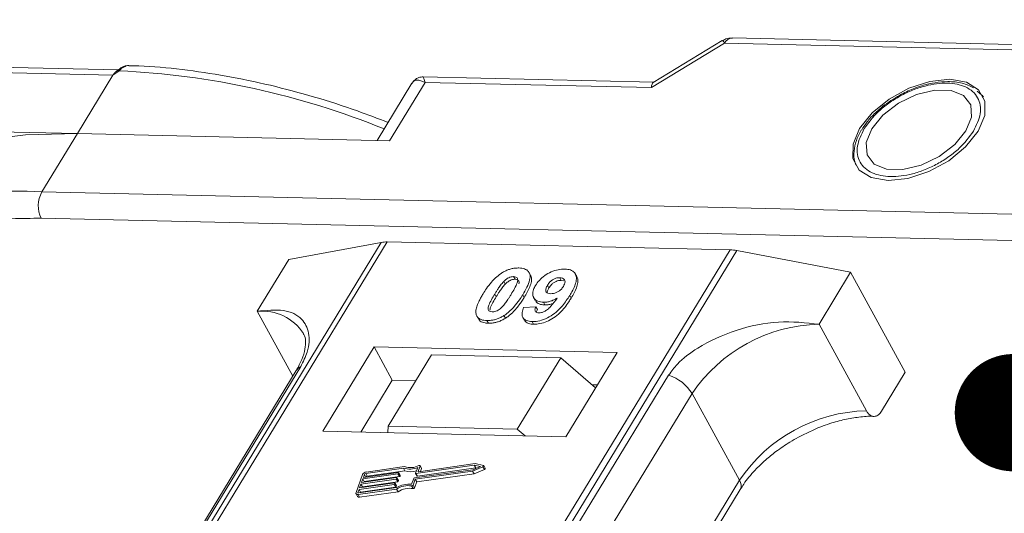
# Model space of a CAD drawing. Header units: millimetres. Extents: x -1004 to 529, y -22 to 1052.
# Tile 77 of 78: x 328 to 370, y 872 to 893. Entities that reach past the tile are written whole.
import ezdxf

# ---------------------------------------------------------------- set-up
doc = ezdxf.new("R2010")
doc.units = ezdxf.units.MM
doc.styles.get("Standard").update_dxf_attribs({"font": '仿宋_GB2312.ttf', "width": 0.8})
doc.dimstyles.new('ISO-25.1', dxfattribs={"dimtxt": 6, "dimasz": 5, "dimexe": 3.5, "dimexo": 0.625, "dimgap": 1.5, "dimtad": 1, "dimtoh": 1, "dimtxsty": 'Standard', "dimcen": 2.5, "dimadec": 0, "dimazin": 0, "dimtfac": 1, "dimtmove": 0, "dimatfit": 3, "dimfxl": 0, "dimarcsym": 0})

msp = doc.modelspace()

# ---------------------------------------------------------------- linework, layer by layer
at = {"color": 7, "linetype": 'Continuous', "lineweight": 15}
for p, q in [((355.001, 890.511), (358.117, 892.4)), ((358.017, 892.51), (355.081, 890.73)), ((358.117, 892.4), (392.083, 891.62)), ((392.412, 891.845), (358.446, 892.624)), ((332.308, 891.264), (301.225, 891.977)), ((301.312, 891.743), (332.077, 891.037)), ((332.346, 891.226), (332.077, 891.037)), ((332.077, 891.037), (330.564, 888.551)), ((344.807, 890.698), (343.322, 888.258)), ((343.858, 888.246), (345.371, 890.732)), ((355.099, 890.741), (345.283, 890.966)), ((345.371, 890.732), (355.001, 890.511)), ((369.05, 890.204), (368.873, 890.361)), ((369.077, 890.186), (369.138, 890.104)), ((330.564, 888.551), (318.015, 888.839)), ((364.103, 888.931), (364.007, 888.794)), ((329.052, 886.065), (330.564, 888.551)), ((330.564, 888.551), (343.858, 888.246)), ((387.881, 884.715), (329.052, 886.065)), ((387.856, 883.595), (329.026, 884.945)), ((343.501, 883.916), (323.89, 851.687)), ((324.132, 851.682), (343.758, 883.935)), ((358.353, 883.6), (338.728, 851.347)), ((339.027, 851.34), (358.638, 883.569)), ((339.561, 883.191), (343.501, 883.916)), ((343.758, 883.935), (358.353, 883.6)), ((358.638, 883.569), (363.481, 882.642)), ((339.561, 883.191), (338.217, 880.981)), ((349.136, 882.459), (349.198, 882.345)), ((349.854, 882.522), (349.792, 882.636)), ((351.165, 882.3), (351.103, 882.414)), ((351.165, 882.3), (351.28, 882.277)), ((351.823, 882.464), (351.761, 882.577)), ((362.136, 880.432), (363.481, 882.642)), ((363.481, 882.642), (365.809, 878.387)), ((348.712, 882.248), (348.774, 882.135)), ((350.576, 882.09), (350.638, 881.977)), ((348.332, 881.717), (348.394, 881.603)), ((349.585, 881.572), (349.523, 881.685)), ((349.987, 881.568), (350.05, 881.455)), ((351.586, 881.545), (351.524, 881.658)), ((349.56, 881.138), (350.085, 881.173)), ((350.085, 881.173), (350.147, 881.06)), ((350.406, 881.367), (350.468, 881.253)), ((338.217, 880.981), (339.731, 878.214)), ((347.616, 880.712), (347.678, 880.599)), ((347.999, 880.589), (348.061, 880.475)), ((348.725, 880.8), (348.787, 880.686)), ((349.527, 880.719), (349.59, 880.605)), ((349.918, 880.545), (349.98, 880.431)), ((364.154, 876.745), (362.136, 880.432)), ((343.195, 879.467), (341.01, 875.876)), ((353.538, 879.23), (343.195, 879.467)), ((343.195, 879.467), (343.971, 878.049)), ((343.796, 876.092), (345.645, 879.131)), ((351.14, 879.004), (345.645, 879.131)), ((351.14, 879.004), (349.291, 875.966)), ((352.62, 877.72), (351.14, 879.004)), ((351.353, 875.639), (353.538, 879.23)), ((326.29, 855.975), (340.071, 878.625)), ((339.878, 878.457), (326.097, 855.808)), ((355.735, 878.265), (341.953, 855.616)), ((364.8, 876.73), (365.809, 878.387)), ((343.971, 878.049), (342.626, 875.839)), ((344.972, 878.026), (343.971, 878.049)), ((352.698, 877.848), (352.466, 877.854)), ((342.95, 854.827), (356.732, 877.476)), ((358.75, 873.788), (356.732, 877.476)), ((343.775, 875.813), (343.796, 876.092)), ((343.796, 876.092), (349.291, 875.966)), ((341.01, 875.876), (351.353, 875.639)), ((349.291, 875.966), (349.623, 875.679)), ((344.448, 874.302), (342.839, 874.074)), ((344.497, 874.369), (342.862, 874.137)), ((344.51, 874.189), (344.448, 874.302)), ((344.964, 874.087), (345.052, 874.334)), ((347.462, 874.427), (344.979, 874.074)), ((345.041, 873.961), (347.524, 874.314)), ((345.069, 874.163), (345.152, 874.394)), ((347.502, 874.493), (345.084, 874.15)), ((345.214, 874.297), (345.152, 874.41)), ((345.152, 874.394), (345.214, 874.281)), ((347.387, 874.174), (347.83, 874.361)), ((347.393, 874.236), (347.719, 874.373)), ((347.719, 874.373), (347.462, 874.427)), ((347.524, 874.314), (347.462, 874.427)), ((347.851, 874.419), (347.502, 874.493)), ((347.524, 874.314), (347.56, 874.306)), ((347.83, 874.361), (347.892, 874.247)), ((347.927, 874.296), (347.865, 874.41)), ((342.704, 874.024), (342.429, 873.258)), ((342.66, 873.685), (344.154, 873.897)), ((344.212, 874.056), (342.717, 873.844)), ((342.74, 873.908), (344.234, 874.12)), ((342.786, 874.036), (342.74, 873.908)), ((342.779, 873.731), (344.274, 873.943)), ((342.848, 873.923), (342.786, 874.036)), ((342.839, 874.074), (342.901, 873.96)), ((342.901, 873.96), (344.51, 874.189)), ((344.169, 873.884), (344.158, 873.852)), ((344.231, 873.779), (344.169, 873.892)), ((344.231, 873.77), (344.169, 873.884)), ((344.274, 873.943), (344.212, 874.056)), ((344.249, 874.107), (344.238, 874.075)), ((344.3, 873.962), (344.238, 874.075)), ((344.311, 874.002), (344.249, 874.115)), ((344.311, 873.994), (344.249, 874.107)), ((344.3, 873.962), (344.311, 873.994)), ((344.91, 873.883), (347.393, 874.236)), ((344.949, 873.828), (347.387, 874.174)), ((344.964, 874.079), (345.026, 873.966)), ((345.041, 873.961), (344.979, 874.074)), ((345.011, 873.714), (347.449, 874.061)), ((345.076, 874.15), (345.069, 874.163)), ((345.172, 874.162), (345.214, 874.281)), ((347.449, 874.061), (347.387, 874.174)), ((347.449, 874.061), (347.892, 874.247)), ((342.541, 873.244), (344.15, 873.472)), ((344.051, 873.61), (342.557, 873.397)), ((342.58, 873.461), (344.074, 873.673)), ((342.637, 873.621), (342.58, 873.461)), ((342.619, 873.284), (344.113, 873.496)), ((344.131, 873.833), (342.637, 873.621)), ((342.699, 873.507), (342.637, 873.621)), ((342.717, 873.844), (342.66, 873.685)), ((342.688, 873.477), (342.699, 873.507)), ((342.699, 873.507), (344.193, 873.72)), ((342.779, 873.731), (342.717, 873.844)), ((342.768, 873.7), (342.779, 873.731)), ((344.113, 873.496), (344.051, 873.61)), ((344.089, 873.66), (344.077, 873.628)), ((344.139, 873.515), (344.077, 873.628)), ((344.151, 873.555), (344.089, 873.669)), ((344.089, 873.66), (344.151, 873.547)), ((344.193, 873.72), (344.131, 873.833)), ((344.139, 873.515), (344.151, 873.547)), ((344.22, 873.738), (344.158, 873.852)), ((344.22, 873.738), (344.231, 873.77)), ((344.791, 873.544), (344.853, 873.43)), ((344.795, 873.617), (344.883, 873.864)), ((344.86, 873.581), (344.949, 873.828)), ((344.922, 873.467), (344.86, 873.581)), ((344.922, 873.467), (345.011, 873.714)), ((345.011, 873.714), (344.949, 873.828)), ((358.75, 873.788), (345.007, 851.203)), ((342.43, 873.209), (342.492, 873.095)), ((342.557, 873.397), (342.511, 873.27)), ((342.511, 873.27), (342.525, 873.244)), ((342.518, 873.18), (344.153, 873.412)), ((342.58, 873.066), (342.518, 873.18)), ((342.619, 873.284), (342.557, 873.397)), ((342.58, 873.066), (344.215, 873.298)), ((342.608, 873.253), (342.619, 873.284)), ((344.215, 873.298), (344.153, 873.412)), ((345.275, 851.197), (358.78, 873.391))]:
    msp.add_line(p, q, dxfattribs=at)
at = {"color": 7, "linetype": 'Continuous', "lineweight": 15, "flags": 128}
for points in [[(332.346, 891.226), (332.331, 891.235), (332.318, 891.242), (332.306, 891.247), (332.296, 891.249), (332.287, 891.248), (332.281, 891.245), (332.276, 891.239), (332.274, 891.231)], [(367.697, 890.864), (366.853, 890.776), (365.964, 890.486), (365.116, 890.022), (364.393, 889.43), (363.864, 888.767), (363.583, 888.098), (363.575, 887.49), (363.843, 887), (364.36, 886.678), (365.075, 886.555), (365.918, 886.642), (366.807, 886.932), (367.655, 887.396), (368.378, 887.988), (368.907, 888.651), (369.189, 889.32), (369.196, 889.929), (368.928, 890.418), (368.412, 890.74), (367.697, 890.864)], [(364.382, 888.755), (364.146, 888.167), (364.181, 887.644), (364.481, 887.249), (365.011, 887.031), (365.708, 887.015), (366.485, 887.203), (367.251, 887.573), (367.913, 888.08), (368.39, 888.663), (368.625, 889.252), (368.591, 889.775), (368.29, 890.169), (367.76, 890.388), (367.064, 890.404), (366.286, 890.215), (365.52, 889.845), (364.859, 889.338), (364.382, 888.755)], [(330.564, 888.551), (328.358, 888.499), (326.289, 888.239), (324.381, 887.774), (322.655, 887.11), (321.129, 886.253), (319.821, 885.213), (318.744, 884.002), (318.582, 883.776)], [(345.103, 874.414), (345.114, 874.418), (345.125, 874.42), (345.134, 874.42), (345.143, 874.418), (345.149, 874.414), (345.152, 874.409), (345.154, 874.402), (345.152, 874.394)], [(347.851, 874.419), (347.859, 874.416), (347.865, 874.41), (347.867, 874.402), (347.865, 874.393), (347.86, 874.384), (347.852, 874.375), (347.842, 874.367), (347.83, 874.361)], [(344.154, 873.897), (344.158, 873.897), (344.162, 873.897), (344.165, 873.896), (344.167, 873.894), (344.169, 873.892), (344.17, 873.89), (344.17, 873.887), (344.169, 873.884)], [(344.234, 874.12), (344.238, 874.121), (344.242, 874.12), (344.245, 874.119), (344.247, 874.118), (344.249, 874.116), (344.25, 874.113), (344.25, 874.11), (344.249, 874.107)], [(344.979, 874.074), (344.975, 874.074), (344.971, 874.075), (344.968, 874.076), (344.966, 874.077), (344.964, 874.079), (344.963, 874.082), (344.963, 874.084), (344.964, 874.087)], [(345.084, 874.15), (345.08, 874.15), (345.077, 874.15), (345.073, 874.151), (345.071, 874.153), (345.069, 874.155), (345.068, 874.157), (345.068, 874.16), (345.069, 874.163)], [(347.892, 874.247), (347.904, 874.253), (347.914, 874.261), (347.922, 874.271), (347.927, 874.28), (347.929, 874.289), (347.927, 874.296)], [(344.074, 873.673), (344.078, 873.674), (344.081, 873.673), (344.084, 873.672), (344.087, 873.671), (344.089, 873.669), (344.089, 873.666), (344.09, 873.663), (344.089, 873.66)], [(342.518, 873.18), (342.494, 873.178), (342.473, 873.18), (342.455, 873.186), (342.44, 873.195), (342.43, 873.208), (342.425, 873.223), (342.424, 873.24), (342.429, 873.258)], [(342.511, 873.27), (342.51, 873.264), (342.51, 873.258), (342.512, 873.253), (342.515, 873.249), (342.52, 873.246), (342.526, 873.244), (342.533, 873.243), (342.541, 873.244)]]:
    msp.add_lwpolyline(points, dxfattribs=at)
at = {"color": 7, "linetype": 'Continuous', "lineweight": 15}
for centre, radius, start, end in [((357.909, 892.311), 0.227, 23.1821, 61.5127), ((358.476, 892.227), 0.398, 94.3757, 154.3004), ((330.786, 857.14), 34.121, 67.8978, 87.3791), ((327.908, 870.245), 15.861, 85.8654, 121.5842), ((330.119, 885.48), 1.217, 151.2883, 206.0774), ((343.722, 882.672), 1.264, 88.3644, 100.0749), ((358.306, 881.87), 1.731, 78.9596, 88.4511), ((338.433, 878.904), 2.088, 32.7281, 95.9449), ((362.287, 873.739), 6.695, 91.2925, 146.0732), ((340.249, 878.225), 0.437, 114.0472, 148.0355), ((355.157, 876.511), 1.847, 31.4947, 71.765), ((364.305, 870.051), 6.695, 91.2925, 146.0732), ((344.71, 875.075), 0.816, 251.2927, 294.8085), ((344.75, 875.061), 0.737, 249.8549, 298.6145), ((342.888, 873.933), 0.206, 97.4207, 153.8527), ((342.848, 874.006), 0.0686, 97.4207, 153.8527), ((342.91, 873.891), 0.0692, 97.5763, 152.4403), ((344.207, 874.09), 0.0343, 277.4207, 333.8527), ((344.269, 873.977), 0.0343, 277.4207, 333.8527), ((344.302, 873.998), 0.00992, 336.9348, 26.0002), ((344.764, 874.911), 0.765, 250.6487, 287.8017), ((344.914, 873.849), 0.0343, 97.4207, 153.8527), ((345.037, 873.974), 0.0134, 216.6597, 287.1115), ((345.197, 874.288), 0.0192, 336.1246, 26.8104), ((344.047, 873.644), 0.0343, 277.4207, 333.8527), ((344.109, 873.53), 0.0343, 277.4207, 333.8527), ((344.127, 873.867), 0.0343, 277.4207, 333.8527), ((344.693, 872.566), 1.056, 84.4424, 120.9301), ((344.142, 873.551), 0.00992, 336.9348, 26.0002), ((344.641, 872.659), 0.898, 80.3986, 122.9491), ((344.189, 873.754), 0.0343, 277.4207, 333.8527), ((344.222, 873.774), 0.00992, 336.9348, 26.0002), ((344.8, 873.609), 0.0662, 261.7629, 334.647), ((344.862, 873.496), 0.0662, 261.7629, 334.647), ((358.442, 873.565), 0.38, 332.7392, 35.9387), ((342.556, 873.143), 0.0803, 216.6597, 287.1115), ((344.703, 872.545), 0.898, 80.3986, 122.9491)]:
    msp.add_arc(centre, radius, start, end, dxfattribs=at)
msp.add_ellipse((355.311, 889.943), major_axis=(-0.212, 0.794), ratio=0.289398, start_param=0.084261, end_param=0.701056, dxfattribs=at)
for points, knots in [([(358.446, 892.621), (358.35, 892.618), (358.197, 892.613), (358.071, 892.53), (358.023, 892.499)], [0, 0, 0, 0, 0.626203, 1, 1, 1, 1]), ([(332.287, 891.248), (332.275, 891.239), (332.253, 891.223), (332.229, 891.205), (332.218, 891.197)], [0, 0, 0, 0, 0.518796, 1, 1, 1, 1]), ([(332.72, 891.445), (332.68, 891.442), (332.596, 891.437), (332.443, 891.371), (332.343, 891.293), (332.281, 891.245)], [0, 0, 0, 0, 0.2496368, 0.538323, 1, 1, 1, 1]), ([(332.757, 891.445), (332.753, 891.446), (332.717, 891.457), (332.644, 891.436), (332.542, 891.392), (332.443, 891.319), (332.377, 891.255), (332.346, 891.226)], [0, 0, 0, 0, 0.0330436, 0.2854264, 0.5318753, 0.785768, 1, 1, 1, 1]), ([(343.79, 889.026), (343.355, 889.193), (342.31, 889.596), (340.634, 890.128), (338.766, 890.63), (336.882, 891.024), (335.015, 891.293), (333.632, 891.43), (332.898, 891.435), (332.756, 891.436)], [0, 0, 0, 0, 0.114988, 0.276983, 0.443362, 0.612888, 0.784719, 0.958276, 1, 1, 1, 1]), ([(345.371, 890.732), (345.245, 890.783), (345.05, 890.861), (344.875, 890.8), (344.811, 890.698), (344.782, 890.652)], [0, 0, 0, 0, 0.498413, 0.772928, 1, 1, 1, 1]), ([(345.281, 890.966), (345.224, 890.962), (345.125, 890.956), (344.959, 890.88), (344.884, 890.793), (344.843, 890.746)], [0, 0, 0, 0, 0.3893829, 0.6668621, 1, 1, 1, 1]), ([(345.282, 890.96), (345.282, 890.962), (345.281, 890.984), (345.302, 890.909), (345.348, 890.791), (345.371, 890.732)], [0, 0, 0, 0, 0.044563, 0.521846, 1, 1, 1, 1]), ([(364.058, 888.763), (364.242, 889.012), (364.525, 889.397), (365.097, 889.854), (365.59, 890.163), (366.118, 890.413), (366.806, 890.64), (367.625, 890.746), (368.295, 890.606), (368.691, 890.354), (368.904, 890.087), (369.013, 889.764), (369.021, 889.294), (368.834, 888.907), (368.713, 888.656)], [0, 0, 0, 0, 0.1197215, 0.184837, 0.25, 0.3151155, 0.3802785, 0.5, 0.6197215, 0.684837, 0.75, 0.8151155, 0.8802785, 1, 1, 1, 1]), ([(368.711, 890.505), (368.557, 890.578), (368.236, 890.73), (367.665, 890.783), (367.12, 890.738), (366.624, 890.629), (366.114, 890.462), (365.764, 890.287), (365.575, 890.191)], [0, 0, 0, 0, 0.1912901, 0.3970639, 0.559818, 0.6867563, 0.8302953, 1, 1, 1, 1]), ([(365.575, 890.191), (365.321, 890.037), (364.967, 889.822), (364.531, 889.438), (364.272, 889.179), (364.141, 888.987), (364.103, 888.931)], [0, 0, 0, 0, 0.431946, 0.604262, 0.884419, 1, 1, 1, 1]), ([(364.007, 888.794), (363.982, 888.76), (363.853, 888.583), (363.709, 888.247), (363.606, 887.799), (363.608, 887.421), (363.708, 887.231), (363.741, 887.169)], [0, 0, 0, 0, 0.062547, 0.320218, 0.586185, 0.865747, 1, 1, 1, 1]), ([(368.713, 888.656), (368.53, 888.406), (368.246, 888.021), (367.675, 887.565), (367.182, 887.255), (366.654, 887.005), (365.966, 886.778), (365.146, 886.672), (364.476, 886.812), (364.08, 887.064), (363.867, 887.331), (363.758, 887.654), (363.751, 888.125), (363.937, 888.512), (364.058, 888.763)], [0, 0, 0, 0, 0.1197215, 0.184837, 0.25, 0.3151155, 0.3802785, 0.5, 0.6197215, 0.684837, 0.75, 0.8151155, 0.8802785, 1, 1, 1, 1]), ([(329.026, 884.945), (328.187, 884.938), (326.482, 884.924), (324.121, 884.543), (322.119, 883.92), (320.67, 883.254), (320.006, 882.778), (319.771, 882.61)], [0, 0, 0, 0, 0.228681, 0.464455, 0.706869, 0.896356, 1, 1, 1, 1]), ([(348.634, 882.616), (348.68, 882.643), (348.772, 882.698), (348.92, 882.759), (349.07, 882.802), (349.193, 882.821), (349.289, 882.827), (349.337, 882.827), (349.36, 882.827)], [0, 0, 0, 0, 0.193776, 0.3936, 0.587864, 0.788908, 0.894169, 1, 1, 1, 1]), ([(349.36, 882.827), (349.444, 882.819), (349.613, 882.804), (349.774, 882.689), (349.851, 882.523), (349.812, 882.188), (349.646, 881.898), (349.523, 881.685)], [0, 0, 0, 0, 0.147566, 0.296688, 0.431278, 0.580404, 1, 1, 1, 1]), ([(350.066, 882.08), (350.116, 882.154), (350.217, 882.303), (350.452, 882.51), (350.733, 882.67), (351.038, 882.772), (351.222, 882.778), (351.317, 882.782)], [0, 0, 0, 0, 0.197927, 0.397728, 0.597413, 0.790584, 1, 1, 1, 1]), ([(351.317, 882.782), (351.401, 882.774), (351.57, 882.758), (351.735, 882.641), (351.821, 882.468), (351.796, 882.169), (351.66, 881.887), (351.543, 881.691), (351.524, 881.658)], [0, 0, 0, 0, 0.148288, 0.2977445, 0.4437132, 0.6077915, 0.9347078, 1, 1, 1, 1]), ([(347.835, 881.728), (347.881, 881.802), (347.986, 881.969), (348.211, 882.261), (348.444, 882.492), (348.616, 882.604), (348.634, 882.616)], [0, 0, 0, 0, 0.236731, 0.537555, 0.949668, 1, 1, 1, 1]), ([(348.712, 882.248), (348.75, 882.286), (348.812, 882.348), (348.925, 882.416), (349.027, 882.45), (349.097, 882.458), (349.132, 882.459), (349.136, 882.459)], [0, 0, 0, 0, 0.334804, 0.542561, 0.750382, 0.970721, 1, 1, 1, 1]), ([(348.774, 882.135), (348.812, 882.173), (348.875, 882.234), (348.987, 882.302), (349.089, 882.337), (349.159, 882.345), (349.194, 882.345), (349.198, 882.345)], [0, 0, 0, 0, 0.334804, 0.542561, 0.750382, 0.970721, 1, 1, 1, 1]), ([(349.136, 882.459), (349.171, 882.455), (349.234, 882.448), (349.293, 882.404), (349.317, 882.32), (349.287, 882.167), (349.177, 881.95), (349.078, 881.784), (349.028, 881.701)], [0, 0, 0, 0, 0.1046136, 0.1888141, 0.2735119, 0.444127, 0.7194809, 1, 1, 1, 1]), ([(349.198, 882.345), (349.233, 882.341), (349.296, 882.334), (349.355, 882.29), (349.376, 882.229), (349.365, 882.181), (349.359, 882.157)], [0, 0, 0, 0, 0.293658, 0.530016, 0.767769, 1, 1, 1, 1]), ([(349.585, 881.572), (349.628, 881.645), (349.764, 881.875), (349.894, 882.179), (349.914, 882.429), (349.859, 882.497), (349.843, 882.516)], [0, 0, 0, 0, 0.220552, 0.687786, 0.91457, 1, 1, 1, 1]), ([(350.576, 882.09), (350.608, 882.138), (350.659, 882.214), (350.767, 882.312), (350.874, 882.37), (350.991, 882.409), (351.063, 882.412), (351.103, 882.414)], [0, 0, 0, 0, 0.2913202, 0.4655393, 0.6416315, 0.798664, 1, 1, 1, 1]), ([(350.638, 881.977), (350.67, 882.025), (350.721, 882.101), (350.829, 882.199), (350.936, 882.257), (351.053, 882.295), (351.125, 882.298), (351.165, 882.3)], [0, 0, 0, 0, 0.29132, 0.465539, 0.641632, 0.798664, 1, 1, 1, 1]), ([(351.103, 882.414), (351.145, 882.409), (351.228, 882.399), (351.302, 882.331), (351.332, 882.242), (351.307, 882.14), (351.27, 882.074), (351.253, 882.043)], [0, 0, 0, 0, 0.207955, 0.420406, 0.62732, 0.827707, 1, 1, 1, 1]), ([(351.586, 881.545), (351.629, 881.619), (351.759, 881.841), (351.874, 882.142), (351.882, 882.379), (351.825, 882.444), (351.813, 882.458)], [0, 0, 0, 0, 0.227122, 0.68486, 0.934898, 1, 1, 1, 1]), ([(348.332, 881.717), (348.355, 881.754), (348.4, 881.827), (348.465, 881.927), (348.525, 882.016), (348.582, 882.094), (348.642, 882.172), (348.688, 882.223), (348.712, 882.248)], [0, 0, 0, 0, 0.205942, 0.411959, 0.558149, 0.704502, 0.851801, 1, 1, 1, 1]), ([(348.394, 881.603), (348.417, 881.64), (348.462, 881.714), (348.527, 881.814), (348.587, 881.902), (348.644, 881.98), (348.704, 882.059), (348.75, 882.11), (348.774, 882.135)], [0, 0, 0, 0, 0.2059417, 0.4119594, 0.558149, 0.7045024, 0.8518015, 1, 1, 1, 1]), ([(350.406, 881.367), (350.323, 881.376), (350.155, 881.393), (350.001, 881.518), (349.931, 881.691), (349.961, 881.889), (350.034, 882.022), (350.066, 882.08)], [0, 0, 0, 0, 0.2101886, 0.4217733, 0.6236035, 0.8370344, 1, 1, 1, 1]), ([(350.714, 881.733), (350.673, 881.737), (350.595, 881.745), (350.521, 881.799), (350.493, 881.874), (350.512, 881.974), (350.552, 882.047), (350.576, 882.09)], [0, 0, 0, 0, 0.213937, 0.398075, 0.583091, 0.751666, 1, 1, 1, 1]), ([(350.564, 881.778), (350.567, 881.801), (350.573, 881.864), (350.613, 881.933), (350.638, 881.977)], [0, 0, 0, 0, 0.366323, 1, 1, 1, 1]), ([(351.253, 882.043), (351.224, 881.999), (351.174, 881.926), (351.061, 881.834), (350.947, 881.775), (350.825, 881.737), (350.751, 881.734), (350.714, 881.733)], [0, 0, 0, 0, 0.267394, 0.447214, 0.627122, 0.813065, 1, 1, 1, 1]), ([(347.545, 880.83), (347.538, 880.86), (347.524, 880.922), (347.533, 881.054), (347.578, 881.226), (347.66, 881.413), (347.747, 881.581), (347.805, 881.679), (347.835, 881.728)], [0, 0, 0, 0, 0.1184406, 0.2393457, 0.4595932, 0.6849248, 0.8422399, 1, 1, 1, 1]), ([(348.223, 880.957), (348.181, 880.963), (348.114, 880.972), (348.061, 881.022), (348.045, 881.108), (348.078, 881.261), (348.19, 881.477), (348.284, 881.636), (348.332, 881.717)], [0, 0, 0, 0, 0.12537, 0.20229, 0.279179, 0.464758, 0.730582, 1, 1, 1, 1]), ([(348.126, 881.034), (348.13, 881.064), (348.143, 881.169), (348.255, 881.364), (348.347, 881.523), (348.394, 881.603)], [0, 0, 0, 0, 0.166989, 0.580698, 1, 1, 1, 1]), ([(349.028, 881.701), (349.005, 881.664), (348.96, 881.59), (348.895, 881.491), (348.835, 881.401), (348.778, 881.323), (348.718, 881.244), (348.671, 881.193), (348.647, 881.167)], [0, 0, 0, 0, 0.20527, 0.410616, 0.55715, 0.703844, 0.851471, 1, 1, 1, 1]), ([(349.523, 881.685), (349.476, 881.611), (349.371, 881.444), (349.151, 881.158), (348.92, 880.928), (348.75, 880.816), (348.725, 880.8)], [0, 0, 0, 0, 0.237281, 0.538591, 0.932677, 1, 1, 1, 1]), ([(348.787, 880.686), (348.83, 880.716), (348.918, 880.775), (349.065, 880.9), (349.22, 881.061), (349.365, 881.242), (349.486, 881.413), (349.552, 881.519), (349.585, 881.572)], [0, 0, 0, 0, 0.118595, 0.239509, 0.447458, 0.659935, 0.829685, 1, 1, 1, 1]), ([(351.524, 881.658), (351.477, 881.585), (351.336, 881.363), (351.091, 881.058), (350.74, 880.781), (350.414, 880.619), (350.129, 880.548), (349.974, 880.546), (349.918, 880.545)], [0, 0, 0, 0, 0.142337, 0.429127, 0.589943, 0.751205, 0.909895, 1, 1, 1, 1]), ([(349.98, 880.431), (350.071, 880.435), (350.253, 880.442), (350.554, 880.54), (350.851, 880.7), (351.191, 880.984), (351.419, 881.28), (351.552, 881.491), (351.586, 881.545)], [0, 0, 0, 0, 0.14324, 0.28761, 0.430449, 0.591135, 0.89544, 1, 1, 1, 1]), ([(350.06, 881.461), (350.072, 881.434), (350.11, 881.349), (350.255, 881.272), (350.405, 881.259), (350.468, 881.253)], [0, 0, 0, 0, 0.20752, 0.66568, 1, 1, 1, 1]), ([(350.206, 880.912), (350.243, 880.914), (350.317, 880.918), (350.448, 880.971), (350.596, 881.063), (350.789, 881.261), (350.906, 881.427), (350.986, 881.541)], [0, 0, 0, 0, 0.112015, 0.224355, 0.367768, 0.565827, 1, 1, 1, 1]), ([(350.986, 881.541), (350.94, 881.515), (350.846, 881.462), (350.721, 881.415), (350.622, 881.388), (350.549, 881.374), (350.476, 881.367), (350.43, 881.367), (350.406, 881.367)], [0, 0, 0, 0, 0.2434912, 0.4962659, 0.6182099, 0.7417038, 0.8701584, 1, 1, 1, 1]), ([(340.071, 878.625), (340.177, 878.836), (340.448, 879.376), (340.46, 880.091), (340.14, 880.725), (339.407, 881.099), (338.612, 881.02), (338.217, 880.981)], [0, 0, 0, 0, 0.1257134, 0.3212757, 0.5244662, 0.763484, 1, 1, 1, 1]), ([(348.647, 881.167), (348.609, 881.13), (348.547, 881.069), (348.435, 881.001), (348.334, 880.966), (348.264, 880.958), (348.228, 880.957), (348.223, 880.957)], [0, 0, 0, 0, 0.333678, 0.540413, 0.747264, 0.961209, 1, 1, 1, 1]), ([(349.918, 880.545), (349.834, 880.553), (349.682, 880.568), (349.541, 880.673), (349.478, 880.831), (349.504, 880.997), (349.548, 881.108), (349.56, 881.138)], [0, 0, 0, 0, 0.242788, 0.438865, 0.634801, 0.900936, 1, 1, 1, 1]), ([(350.085, 881.173), (350.067, 881.129), (350.039, 881.06), (350.049, 880.98), (350.09, 880.935), (350.148, 880.915), (350.19, 880.913), (350.206, 880.912)], [0, 0, 0, 0, 0.344714, 0.529059, 0.714209, 0.892196, 1, 1, 1, 1]), ([(350.112, 880.932), (350.114, 880.956), (350.118, 880.997), (350.138, 881.041), (350.147, 881.06)], [0, 0, 0, 0, 0.569737, 1, 1, 1, 1]), ([(350.468, 881.253), (350.513, 881.254), (350.603, 881.256), (350.723, 881.283), (350.793, 881.307), (350.812, 881.314)], [0, 0, 0, 0, 0.409454, 0.83528, 1, 1, 1, 1]), ([(347.999, 880.589), (347.956, 880.591), (347.871, 880.596), (347.757, 880.623), (347.66, 880.669), (347.6, 880.725), (347.564, 880.781), (347.551, 880.813), (347.545, 880.83)], [0, 0, 0, 0, 0.192635, 0.388697, 0.582015, 0.783044, 0.890959, 1, 1, 1, 1]), ([(347.681, 880.601), (347.692, 880.589), (347.724, 880.553), (347.806, 880.515), (347.902, 880.489), (347.989, 880.479), (348.037, 880.477), (348.061, 880.475)], [0, 0, 0, 0, 0.143925, 0.415852, 0.697483, 0.848301, 1, 1, 1, 1]), ([(348.725, 880.8), (348.679, 880.773), (348.587, 880.718), (348.439, 880.656), (348.289, 880.613), (348.166, 880.595), (348.07, 880.589), (348.022, 880.589), (347.999, 880.589)], [0, 0, 0, 0, 0.193769, 0.393564, 0.587886, 0.789131, 0.894283, 1, 1, 1, 1]), ([(348.061, 880.475), (348.105, 880.476), (348.193, 880.476), (348.336, 880.497), (348.485, 880.537), (348.611, 880.589), (348.712, 880.641), (348.762, 880.671), (348.787, 880.686)], [0, 0, 0, 0, 0.193594, 0.390501, 0.584817, 0.78683, 0.892868, 1, 1, 1, 1]), ([(349.593, 880.607), (349.625, 880.564), (349.687, 880.481), (349.843, 880.439), (349.946, 880.433), (349.98, 880.431)], [0, 0, 0, 0, 0.415852, 0.802138, 1, 1, 1, 1]), ([(362.136, 880.432), (361.569, 880.494), (360.434, 880.617), (358.592, 880.235), (357.121, 879.561), (356.165, 878.853), (355.851, 878.424), (355.735, 878.265)], [0, 0, 0, 0, 0.249096, 0.498243, 0.745205, 0.90541, 1, 1, 1, 1]), ([(340.182, 880.031), (340.192, 880.017), (340.254, 879.934), (340.287, 879.75), (340.272, 879.386), (340.152, 878.953), (339.966, 878.618), (339.876, 878.456)], [0, 0, 0, 0, 0.054359, 0.333223, 0.559722, 0.78604, 1, 1, 1, 1]), ([(361.259, 875.619), (361.574, 875.777), (362.017, 875.999), (362.681, 876.232), (363.234, 876.385), (363.848, 876.483), (364.268, 876.521), (364.456, 876.504), (364.469, 876.503)], [0, 0, 0, 0, 0.288391, 0.40474, 0.594322, 0.785544, 0.984773, 1, 1, 1, 1]), ([(364.8, 876.73), (364.759, 876.674), (364.677, 876.562), (364.523, 876.495), (364.368, 876.514), (364.24, 876.607), (364.178, 876.706), (364.154, 876.745)], [0, 0, 0, 0, 0.2146939, 0.4293877, 0.6440816, 0.8587754, 1, 1, 1, 1]), ([(358.794, 873.393), (358.838, 873.47), (358.991, 873.739), (359.358, 874.17), (359.832, 874.632), (360.331, 875.036), (360.805, 875.361), (361.138, 875.55), (361.259, 875.619)], [0, 0, 0, 0, 0.097286, 0.340622, 0.525469, 0.686972, 0.885597, 1, 1, 1, 1])]:
    msp.add_open_spline(points, degree=3, knots=knots, dxfattribs=at)
msp.add_open_spline([(332.077, 891.037), (332.106, 891.08), (332.165, 891.165), (332.238, 891.209), (332.274, 891.231)], degree=3, dxfattribs=at)

# ---------------------------------------------------------------- leaders
at = {"color": 5, "lineweight": 9}
for points in [[(310.638, 889.501), (321.4, 917.555), (329.793, 917.555)], [(370.413, 876.664), (382.131, 916.021), (390.524, 916.021)]]:
    msp.add_leader(points, dimstyle='ISO-25.1', override={"dimgap": 1.5, "dimtad": 0, "dimldrblk": 'Dot'}, dxfattribs=at)

doc.saveas('drawing.dxf')
